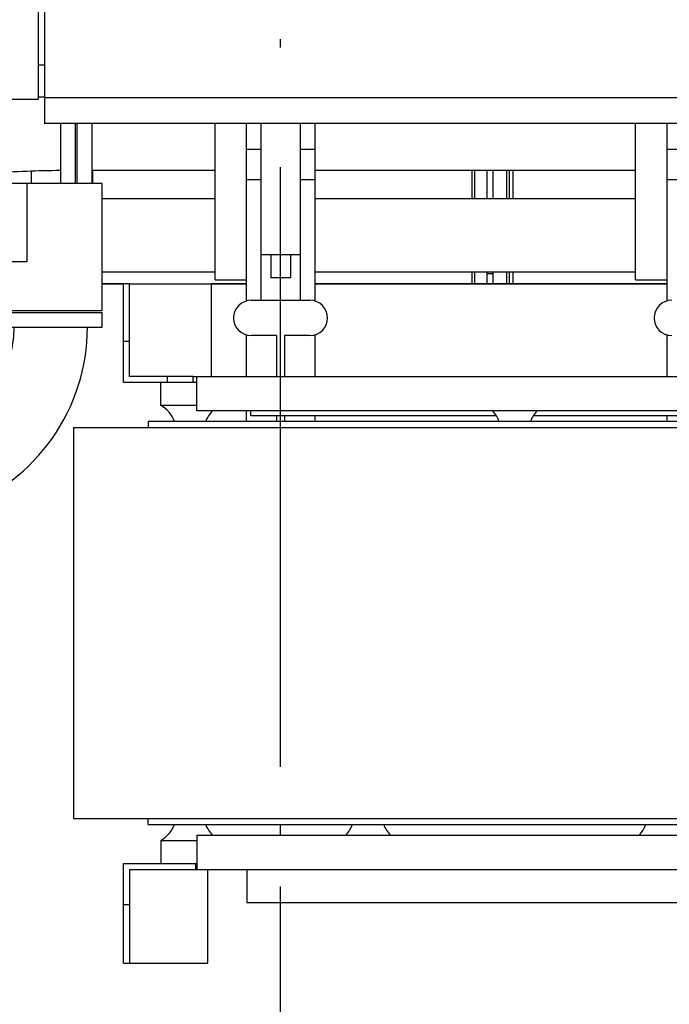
# Model space of a CAD drawing. Header units: millimetres. Extents: x 0 to 1189, y 0 to 841.
# Tile 87 of 131: x 429 to 456, y 491 to 531. Entities that reach past the tile are written whole.
import ezdxf
from ezdxf.enums import TextEntityAlignment as Align

# ---------------------------------------------------------------- set-up
doc = ezdxf.new("R2010")
doc.units = ezdxf.units.MM
doc.header["$LTSCALE"] = 65.395
doc.linetypes.add('CENTER', pattern=[0.6, 0.375, -0.075, 0.075, -0.075])
doc.layers.get('0').update_dxf_attribs({"linetype": 'CONTINUOUS'})
for name, color, linetype in [('25007_030000_IMO-2_SKL_PBL1097', 7, 'CONTINUOUS'), ('25007_060000_IMO-2_SKL_PBL1026', 7, 'CONTINUOUS'), ('25007_060000_IMO-2_SKL_PBL1027', 7, 'CONTINUOUS'), ('25007_060000_IMO-2_SKL_PBL1028', 7, 'CONTINUOUS'), ('25007_060000_IMO-2_SKL_PBL1029', 7, 'CONTINUOUS'), ('25007_060000_IMO-2_SKL_PBL1030', 7, 'CONTINUOUS'), ('25007_060000_IMO-2_SKL_PBL1031', 7, 'CONTINUOUS'), ('25007_060000_IMO-2_SKL_PBL1032', 7, 'CONTINUOUS'), ('25007_060000_IMO-2_SKL_PBL1033', 7, 'CONTINUOUS'), ('25007_060000_IMO-2_SKL_PBL1034', 7, 'CONTINUOUS'), ('25007_060000_IMO-2_SKL_PBL1035', 7, 'CONTINUOUS'), ('25007_060000_IMO-2_SKL_PBL1037', 7, 'CONTINUOUS'), ('25007_060000_IMO-2_SKL_PBL1039', 7, 'CONTINUOUS'), ('25007_060000_IMO-2_SKL_PBL1041', 7, 'CONTINUOUS'), ('25007_060000_IMO-2_SKL_PBL1043', 7, 'CONTINUOUS'), ('25007_060000_IMO-2_SKL_PBL1044', 7, 'CONTINUOUS'), ('25007_060000_IMO-2_SKL_PBL1045', 7, 'CONTINUOUS'), ('25007_060000_TLKGS_KGS_V_ABL851', 7, 'CONTINUOUS'), ('25007_061000_TLKGS_KGS_V_ABL893', 7, 'CONTINUOUS'), ('25007_062000_TLKGS_KGS_TL_V_ABL852', 7, 'CONTINUOUS'), ('25007_116500_03_SIMPLE1_A_ABL1036', 7, 'CONTINUOUS'), ('25007_116500_03_SIMPLE1_T1_A_PBL1071', 7, 'CONTINUOUS'), ('25007_210700_21_SIMPLE1_A_ABL1096', 7, 'CONTINUOUS'), ('25007_452000_10_SIMPLE1_A_ABL1013', 7, 'CONTINUOUS'), ('25007_634500_05_SIMPLE1_A_ABL1010', 7, 'CONTINUOUS'), ('25007_641000_05_SIMPLE1_E_ABL894', 7, 'CONTINUOUS'), ('25007_644000_01_SIMPLE1_C_ABL951', 7, 'CONTINUOUS'), ('25007_644000_02_SIMPLE1_C_ABL993', 7, 'CONTINUOUS'), ('25007_724700_04_SIMPLE1_A_ABL853', 7, 'CONTINUOUS'), ('25007_725500_29_SIMPLE1_X#AF1_ABL857', 7, 'CONTINUOUS'), ('25007_728000_05_SIMPLE1_F_ABL863', 7, 'CONTINUOUS'), ('25007_765000_05_SIMPLE1_X_ABL971', 7, 'CONTINUOUS'), ('25007_766000_04_SIMPLE1_X_ABL1042', 7, 'CONTINUOUS'), ('25007_833000_15_SIMPLE1_D_ABL859', 7, 'CONTINUOUS'), ('25007_833000_15_SIMPLE1_T1_D_PBL907', 7, 'CONTINUOUS'), ('25007_833000_15_SIMPLE1_T2_D_PBL1073', 7, 'CONTINUOUS'), ('25007_833000_15_SIMPLE1_T7_D_PBL1006', 7, 'CONTINUOUS'), ('25007_833200_01_SIMPLE1_X_ABL855', 7, 'CONTINUOUS'), ('25007_836000_01_SIMPLE1_C_ABL1040', 7, 'CONTINUOUS'), ('25007_884500_27_SIMPLE1_T1_X_PBL1091', 7, 'CONTINUOUS'), ('25007_884500_27_SIMPLE1_T2_X_PBL1092', 7, 'CONTINUOUS'), ('25007_884500_27_SIMPLE1_T3_X_PBL1085', 7, 'CONTINUOUS'), ('25007_884500_27_SIMPLE1_X_ABL1038', 7, 'CONTINUOUS'), ('25087_000000_IMO-2_SKL_PBL1048', 7, 'CONTINUOUS'), ('25087_000000_IMO-2_SKL_PBL1049', 7, 'CONTINUOUS'), ('25087_000000_IMO-2_SKL_PBL1051', 7, 'CONTINUOUS'), ('25087_000000_IMO-2_SKL_PBL1053', 7, 'CONTINUOUS'), ('25087_000000_IMO-2_SKL_PBL1054', 7, 'CONTINUOUS'), ('25087_000000_IMO-2_SKL_PBL1055', 7, 'CONTINUOUS'), ('25087_000000_IMO-2_SKL_PBL1057', 7, 'CONTINUOUS'), ('25087_000000_TLKGS_MARKETING_ABL846', 7, 'CONTINUOUS'), ('25087_000000_TRENNSTELLEN_TLKGS_PBL1046', 7, 'CONTINUOUS'), ('25087_030000_TLKGS_V_ABL847', 7, 'CONTINUOUS'), ('25087_100000_TLKGS_V_ABL1023', 7, 'CONTINUOUS'), ('25087_111000_21_SIMPLE1_A_ABL1024', 7, 'CONTINUOUS'), ('25087_111000_21_SIMPLE1_T1_A_PBL1025', 7, 'CONTINUOUS'), ('25087_111000_21_SIMPLE1_T2_A_PBL1089', 7, 'CONTINUOUS'), ('25087_111000_21_SIMPLE1_T2_A_PBL1101', 7, 'CONTINUOUS'), ('25087_111200_24_SIMPLE1_X_ABL1047', 7, 'CONTINUOUS'), ('25087_122000_01_SIMPLE1_D_ABL1050', 7, 'CONTINUOUS'), ('25087_171000_21_SIMPLE1_A_ABL1052', 7, 'CONTINUOUS'), ('25087_171000_21_SIMPLE1_T1_A_PBL1178', 7, 'CONTINUOUS'), ('25087_200000_TLKGS_V_ABL1095', 7, 'CONTINUOUS'), ('25087_700000_TLKGS_V_ABL848', 7, 'CONTINUOUS'), ('25087_727000_27_SIMPLE1_B_ABL849', 7, 'CONTINUOUS'), ('25087_727000_27_SIMPLE1_T1_B_PBL850', 7, 'CONTINUOUS'), ('25087_727200_01_SIMPLE1_T1_X_PBL1094', 7, 'CONTINUOUS'), ('25087_727200_01_SIMPLE1_X_ABL1056', 7, 'CONTINUOUS'), ('25087_800000_TLKGS_V_ABL1086', 7, 'CONTINUOUS'), ('25087_832000_02_SIMPLE1_B_ABL1087', 7, 'CONTINUOUS'), ('25087_832000_02_SIMPLE1_T1_B_PBL1088', 7, 'CONTINUOUS'), ('8M25C_GENSET_KPL_GRUNDRAHMEN_ABL933', 7, 'CONTINUOUS'), ('8M25C_GENSET_KPL_VERROHRUNG_ABL866', 7, 'CONTINUOUS'), ('new_view_5_VBL843', 7, 'CONTINUOUS')]:
    doc.layers.add(name, color=color, linetype=linetype)
doc.styles.get("Standard").update_dxf_attribs({"font": 'txt', "width": 0.6})
doc.dimstyles.new('DIMSTYLE_2', dxfattribs={"dimtxt": 3.5, "dimasz": 3.5, "dimexe": 1.8, "dimexo": 0, "dimgap": 0.875, "dimtad": 1, "dimlfac": 25, "dimdsep": 46, "dimtxsty": 'Standard', "dimblk": '_FILLED', "dimblk1": '_FILLED', "dimblk2": '_FILLED', "dimcen": 0.09, "dimadec": 0, "dimazin": 0, "dimtp": 2, "dimtm": 2, "dimtfac": 1, "dimtofl": 0, "dimtmove": 0, "dimatfit": 3, "dimldrblk": '_FILLED', "dimfxl": 1, "dimtolj": 1, "dimarcsym": 0})

# ---------------------------------------------------------------- blocks, each defined once
blk = doc.blocks.new('_FILLED')
at = {"color": 0, "linetype": 'ByBlock'}
blk.add_solid([(0, 0), (-1, 0.167), (-1, -0.167)], dxfattribs=at)
blk = doc.blocks.new('*D10')
at = {"color": 2, "linetype": 'Continuous'}
for p, q in [((371.92, 584.92), (371.92, 596.714)), ((560, 530.6), (560, 596.714)), ((371.92, 594.914), (465.96, 594.914)), ((560, 594.914), (465.96, 594.914))]:
    blk.add_line(p, q, dxfattribs=at)
at = {"color": 2, "linetype": 'Continuous', "xscale": 3.5, "yscale": 3.5, "zscale": 3.5, "rotation": 180}
blk.add_blockref('_FILLED', (371.92, 594.914), dxfattribs=at)
at = {"color": 2, "linetype": 'Continuous', "xscale": 3.5, "yscale": 3.5, "zscale": 3.5}
blk.add_blockref('_FILLED', (560, 594.914), dxfattribs=at)
at = {"color": 2, "linetype": 'Continuous', "width": 0.690476}
blk.add_text('4702', height=3.5, dxfattribs=at).set_placement((465.96, 595.789), align=Align.CENTER)
blk = doc.blocks.new('25087_727000_27_SIMPLE1_T1_B_PBL850', base_point=(472.175, 552.173))
at = {"layer": '25087_727000_27_SIMPLE1_T1_B_PBL850', "color": 7, "linetype": 'Continuous'}
for p, q in [((429.946, 561.818), (429.946, 527.16)), ((429.69, 560.691), (429.69, 528.14)), ((429.946, 529.54), (429.69, 529.54)), ((429.69, 528.14), (424.048, 528.14)), ((571.68, 528.2), (429.946, 528.2)), ((571.68, 527.16), (429.946, 527.16))]:
    blk.add_line(p, q, dxfattribs=at)
blk = doc.blocks.new('25087_000000_IMO-2_SKL_PBL1055', base_point=(496.94, 491.1))
at = {"layer": '25087_000000_IMO-2_SKL_PBL1055', "color": 40, "linetype": 'Continuous'}
for p, q in [((432.3, 520.6), (433.18, 520.6)), ((436.78, 520.6), (438.2, 520.6)), ((441, 520.6), (455.4, 520.6))]:
    blk.add_line(p, q, dxfattribs=at)
blk = doc.blocks.new('25087_727000_27_SIMPLE1_B_ABL849', base_point=(476.275, 519.393))
at = {"layer": '25087_000000_IMO-2_SKL_PBL1055'}
blk.add_blockref('25087_000000_IMO-2_SKL_PBL1055', (496.94, 491.1), dxfattribs=at)
at = {"layer": '25087_727000_27_SIMPLE1_T1_B_PBL850'}
blk.add_blockref('25087_727000_27_SIMPLE1_T1_B_PBL850', (472.175, 552.173), dxfattribs=at)
blk = doc.blocks.new('25087_000000_IMO-2_SKL_PBL1057', base_point=(496.94, 491.1))
at = {"layer": '25087_000000_IMO-2_SKL_PBL1057', "color": 40, "linetype": 'Continuous'}
for p, q in [((432.3, 520.6), (433.18, 520.6)), ((436.78, 520.6), (438.2, 520.6)), ((441, 520.6), (455.4, 520.6))]:
    blk.add_line(p, q, dxfattribs=at)
blk = doc.blocks.new('25087_727200_01_SIMPLE1_T1_X_PBL1094', base_point=(499.8, 519.68))
at = {"layer": '25087_727200_01_SIMPLE1_T1_X_PBL1094', "color": 7, "linetype": 'Continuous'}
for p, q in [((438.2, 527.16), (438.2, 519.892)), ((438.8, 527.16), (438.8, 519.92)), ((440.4, 527.16), (440.4, 519.92)), ((441, 527.16), (441, 519.892)), ((455.4, 527.16), (455.4, 519.892)), ((438.2, 526.104), (438.8, 526.104)), ((440.4, 526.104), (441, 526.104)), ((455.4, 526.104), (456, 526.104)), ((438.2, 524.864), (438.8, 524.864)), ((440.4, 524.864), (441, 524.864)), ((455.4, 524.864), (456, 524.864)), ((438.8, 521.8), (440.4, 521.8)), ((439.2, 521.8), (439.2, 520.84)), ((440, 521.8), (440, 520.84)), ((440, 520.84), (439.2, 520.84)), ((438.4, 519.92), (440.8, 519.92)), ((438.2, 518.508), (438.2, 516.8)), ((439.44, 518.48), (438.4, 518.48)), ((439.44, 518.48), (439.44, 516.8)), ((439.76, 518.48), (439.76, 516.8)), ((440.8, 518.48), (439.76, 518.48)), ((441, 518.508), (441, 516.8)), ((455.4, 518.508), (455.4, 516.8)), ((438.2, 515.4), (438.2, 514.96)), ((439.44, 515.2), (439.44, 514.96)), ((439.76, 515.2), (439.76, 514.96)), ((441, 515.2), (441, 514.96)), ((455.4, 515.2), (455.4, 514.96))]:
    blk.add_line(p, q, dxfattribs=at)
for centre, start, end in [((438.4, 519.2), 90, 270), ((440.8, 519.2), 270, 90), ((455.6, 519.2), 90, 270)]:
    blk.add_arc(centre, 0.72, start, end, dxfattribs=at)
blk = doc.blocks.new('25087_727200_01_SIMPLE1_X_ABL1056', base_point=(496.94, 494.3801))
at = {"layer": '25087_000000_IMO-2_SKL_PBL1057'}
blk.add_blockref('25087_000000_IMO-2_SKL_PBL1057', (496.94, 491.1), dxfattribs=at)
at = {"layer": '25087_727200_01_SIMPLE1_T1_X_PBL1094'}
blk.add_blockref('25087_727200_01_SIMPLE1_T1_X_PBL1094', (499.8, 519.6801), dxfattribs=at)
blk = doc.blocks.new('25087_700000_TLKGS_V_ABL848', base_point=(476.275, 519.393))
at = {"layer": '25087_727000_27_SIMPLE1_B_ABL849'}
blk.add_blockref('25087_727000_27_SIMPLE1_B_ABL849', (476.275, 519.393), dxfattribs=at)
at = {"layer": '25087_727200_01_SIMPLE1_X_ABL1056'}
blk.add_blockref('25087_727200_01_SIMPLE1_X_ABL1056', (496.94, 494.38), dxfattribs=at)
blk = doc.blocks.new('25087_111000_21_SIMPLE1_T1_A_PBL1025', base_point=(497.3, 491.1))
at = {"layer": '25087_111000_21_SIMPLE1_T1_A_PBL1025', "color": 7, "linetype": 'Continuous'}
for p, q in [((433.18, 520.6), (432.3, 520.6)), ((438.2, 520.6), (436.78, 520.6)), ((455.4, 520.6), (441, 520.6))]:
    blk.add_line(p, q, dxfattribs=at)
blk = doc.blocks.new('25087_111000_21_SIMPLE1_T2_A_PBL1089', base_point=(439.98, 522.921))
at = {"layer": '25087_111000_21_SIMPLE1_T2_A_PBL1089', "color": 7, "linetype": 'Continuous'}
for p, q in [((431.919, 524.696), (431.919, 525.242)), ((447.437, 524.084), (447.437, 525.242)), ((447.549, 524.084), (447.549, 525.242)), ((448.04, 525.242), (448.04, 524.084)), ((447.437, 520.6), (447.437, 521.084)), ((447.549, 520.6), (447.549, 521.084)), ((448.04, 521.084), (448.04, 520.6))]:
    blk.add_line(p, q, dxfattribs=at)
blk = doc.blocks.new('25087_111000_21_SIMPLE1_T2_A_PBL1101', base_point=(456.76, 522.921))
at = {"layer": '25087_111000_21_SIMPLE1_T2_A_PBL1101', "color": 7, "linetype": 'Continuous'}
for p, q in [((448.28, 525.242), (448.28, 524.084)), ((448.851, 524.084), (448.851, 525.242)), ((448.964, 524.084), (448.964, 525.242)), ((449.119, 524.084), (449.119, 525.242)), ((464.637, 524.084), (464.637, 525.242)), ((464.749, 524.084), (464.749, 525.242)), ((465.24, 525.242), (465.24, 524.084)), ((448.28, 521.084), (448.28, 520.6)), ((448.851, 520.6), (448.851, 521.084)), ((448.964, 520.6), (448.964, 521.084)), ((449.119, 520.6), (449.119, 521.084)), ((464.637, 520.6), (464.637, 521.084)), ((464.749, 520.6), (464.749, 521.084)), ((465.24, 521.084), (465.24, 520.6))]:
    blk.add_line(p, q, dxfattribs=at)
blk = doc.blocks.new('25087_111000_21_SIMPLE1_A_ABL1024', base_point=(497.3, 494.38))
at = {"layer": '25087_111000_21_SIMPLE1_T1_A_PBL1025'}
blk.add_blockref('25087_111000_21_SIMPLE1_T1_A_PBL1025', (497.3, 491.1), dxfattribs=at)
at = {"layer": '25087_111000_21_SIMPLE1_T2_A_PBL1089'}
blk.add_blockref('25087_111000_21_SIMPLE1_T2_A_PBL1089', (439.98, 522.921), dxfattribs=at)
at = {"layer": '25087_111000_21_SIMPLE1_T2_A_PBL1101'}
blk.add_blockref('25087_111000_21_SIMPLE1_T2_A_PBL1101', (456.76, 522.921), dxfattribs=at)
blk = doc.blocks.new('25087_000000_IMO-2_SKL_PBL1048', base_point=(496.94, 491.1))
at = {"layer": '25087_000000_IMO-2_SKL_PBL1048', "color": 40, "linetype": 'Continuous'}
for p, q in [((432.3, 520.6), (433.18, 520.6)), ((436.78, 520.6), (438.2, 520.6)), ((441, 520.6), (455.4, 520.6))]:
    blk.add_line(p, q, dxfattribs=at)
blk = doc.blocks.new('25087_111200_24_SIMPLE1_X_ABL1047', base_point=(496.94, 491.1))
at = {"layer": '25087_000000_IMO-2_SKL_PBL1048'}
blk.add_blockref('25087_000000_IMO-2_SKL_PBL1048', (496.94, 491.1), dxfattribs=at)
blk = doc.blocks.new('25087_000000_IMO-2_SKL_PBL1051', base_point=(496.94, 491.1))
at = {"layer": '25087_000000_IMO-2_SKL_PBL1051', "color": 40, "linetype": 'Continuous'}
for p, q in [((432.3, 520.6), (433.18, 520.6)), ((436.78, 520.6), (438.2, 520.6)), ((441, 520.6), (455.4, 520.6))]:
    blk.add_line(p, q, dxfattribs=at)
blk = doc.blocks.new('25087_122000_01_SIMPLE1_D_ABL1050', base_point=(496.94, 491.1))
at = {"layer": '25087_000000_IMO-2_SKL_PBL1051'}
blk.add_blockref('25087_000000_IMO-2_SKL_PBL1051', (496.94, 491.1), dxfattribs=at)
blk = doc.blocks.new('25087_000000_IMO-2_SKL_PBL1053', base_point=(496.94, 491.1))
at = {"layer": '25087_000000_IMO-2_SKL_PBL1053', "color": 40, "linetype": 'Continuous'}
for p, q in [((432.3, 520.6), (433.18, 520.6)), ((436.78, 520.6), (438.2, 520.6)), ((441, 520.6), (455.4, 520.6))]:
    blk.add_line(p, q, dxfattribs=at)
blk = doc.blocks.new('25087_171000_21_SIMPLE1_T1_A_PBL1178', base_point=(508.62, 523.88))
at = {"layer": '25087_171000_21_SIMPLE1_T1_A_PBL1178', "color": 7, "linetype": 'Continuous'}
blk.add_line((448.28, 521), (448.04, 521), dxfattribs=at)
blk = doc.blocks.new('25087_171000_21_SIMPLE1_A_ABL1052', base_point=(496.94, 494.38))
at = {"layer": '25087_000000_IMO-2_SKL_PBL1053'}
blk.add_blockref('25087_000000_IMO-2_SKL_PBL1053', (496.94, 491.1), dxfattribs=at)
at = {"layer": '25087_171000_21_SIMPLE1_T1_A_PBL1178'}
blk.add_blockref('25087_171000_21_SIMPLE1_T1_A_PBL1178', (508.62, 523.88), dxfattribs=at)
blk = doc.blocks.new('25087_100000_TLKGS_V_ABL1023', base_point=(497.3, 494.3801))
at = {"layer": '25087_111000_21_SIMPLE1_A_ABL1024'}
blk.add_blockref('25087_111000_21_SIMPLE1_A_ABL1024', (497.3, 494.3801), dxfattribs=at)
at = {"layer": '25087_111200_24_SIMPLE1_X_ABL1047'}
blk.add_blockref('25087_111200_24_SIMPLE1_X_ABL1047', (496.94, 491.1), dxfattribs=at)
at = {"layer": '25087_122000_01_SIMPLE1_D_ABL1050'}
blk.add_blockref('25087_122000_01_SIMPLE1_D_ABL1050', (496.94, 491.1), dxfattribs=at)
at = {"layer": '25087_171000_21_SIMPLE1_A_ABL1052'}
blk.add_blockref('25087_171000_21_SIMPLE1_A_ABL1052', (496.94, 494.3801), dxfattribs=at)
blk = doc.blocks.new('25087_832000_02_SIMPLE1_T1_B_PBL1088', base_point=(496.98, 523.961))
at = {"layer": '25087_832000_02_SIMPLE1_T1_B_PBL1088', "color": 7, "linetype": 'Continuous'}
for p, q in [((431.28, 524.696), (431.28, 527.16)), ((431.88, 527.16), (431.88, 524.696)), ((436.92, 520.762), (436.92, 527.16)), ((454.12, 520.762), (454.12, 527.16)), ((431.88, 525.242), (436.92, 525.242)), ((441, 525.242), (454.12, 525.242)), ((432.3, 524.084), (436.92, 524.084)), ((441, 524.084), (454.12, 524.084)), ((432.3, 521.084), (436.92, 521.084)), ((441, 521.084), (454.12, 521.084)), ((436.92, 520.762), (438.2, 520.762)), ((454.12, 520.762), (455.4, 520.762))]:
    blk.add_line(p, q, dxfattribs=at)
blk = doc.blocks.new('25087_832000_02_SIMPLE1_B_ABL1087', base_point=(496.98, 523.961))
at = {"layer": '25087_832000_02_SIMPLE1_T1_B_PBL1088'}
blk.add_blockref('25087_832000_02_SIMPLE1_T1_B_PBL1088', (496.98, 523.961), dxfattribs=at)
blk = doc.blocks.new('25087_800000_TLKGS_V_ABL1086', base_point=(496.98, 523.961))
at = {"layer": '25087_832000_02_SIMPLE1_B_ABL1087'}
blk.add_blockref('25087_832000_02_SIMPLE1_B_ABL1087', (496.98, 523.961), dxfattribs=at)
blk = doc.blocks.new('25007_030000_IMO-2_SKL_PBL1097', base_point=(439.6, 480.04))
at = {"layer": '25007_030000_IMO-2_SKL_PBL1097', "color": 40, "linetype": 'Continuous'}
for p, q in [((439.6, 498.04), (439.6, 498.48)), ((439.6, 490.1), (439.6, 495.28)), ((439.6, 461.6), (439.6, 469.9))]:
    blk.add_line(p, q, dxfattribs=at)
blk = doc.blocks.new('25007_210700_21_SIMPLE1_A_ABL1096', base_point=(439.6, 480.04))
at = {"layer": '25007_030000_IMO-2_SKL_PBL1097'}
blk.add_blockref('25007_030000_IMO-2_SKL_PBL1097', (439.6, 480.04), dxfattribs=at)
blk = doc.blocks.new('25087_200000_TLKGS_V_ABL1095', base_point=(499.8, 486.9))
at = {"layer": '25007_210700_21_SIMPLE1_A_ABL1096'}
blk.add_blockref('25007_210700_21_SIMPLE1_A_ABL1096', (439.6, 480.04), dxfattribs=at)
blk = doc.blocks.new('25087_030000_TLKGS_V_ABL847', base_point=(476.635, 519.393))
at = {"layer": '25087_100000_TLKGS_V_ABL1023'}
blk.add_blockref('25087_100000_TLKGS_V_ABL1023', (497.3, 494.38), dxfattribs=at)
at = {"layer": '25087_200000_TLKGS_V_ABL1095'}
blk.add_blockref('25087_200000_TLKGS_V_ABL1095', (499.8, 486.9), dxfattribs=at)
at = {"layer": '25087_700000_TLKGS_V_ABL848'}
blk.add_blockref('25087_700000_TLKGS_V_ABL848', (476.275, 519.393), dxfattribs=at)
at = {"layer": '25087_800000_TLKGS_V_ABL1086'}
blk.add_blockref('25087_800000_TLKGS_V_ABL1086', (496.98, 523.961), dxfattribs=at)
blk = doc.blocks.new('25007_060000_IMO-2_SKL_PBL1035', base_point=(431.1, 491.1))
at = {"layer": '25007_060000_IMO-2_SKL_PBL1035', "color": 40, "linetype": 'Continuous'}
for p, q in [((432.3, 520.6), (433.18, 520.6)), ((436.78, 520.6), (438.2, 520.6)), ((441, 520.6), (448.2, 520.6))]:
    blk.add_line(p, q, dxfattribs=at)
blk = doc.blocks.new('25007_724700_04_SIMPLE1_A_ABL853', base_point=(400.861, 505.421))
at = {"layer": '25007_060000_IMO-2_SKL_PBL1035'}
blk.add_blockref('25007_060000_IMO-2_SKL_PBL1035', (431.1, 491.1), dxfattribs=at)
blk = doc.blocks.new('25007_060000_IMO-2_SKL_PBL1033', base_point=(431.1, 491.1))
at = {"layer": '25007_060000_IMO-2_SKL_PBL1033', "color": 40, "linetype": 'Continuous'}
for p, q in [((432.3, 520.6), (433.18, 520.6)), ((436.78, 520.6), (438.2, 520.6)), ((441, 520.6), (448.2, 520.6))]:
    blk.add_line(p, q, dxfattribs=at)
blk = doc.blocks.new('25007_833200_01_SIMPLE1_X_ABL855', base_point=(414.527, 491.1))
at = {"layer": '25007_060000_IMO-2_SKL_PBL1033'}
blk.add_blockref('25007_060000_IMO-2_SKL_PBL1033', (431.1, 491.1), dxfattribs=at)
blk = doc.blocks.new('25007_060000_IMO-2_SKL_PBL1032', base_point=(431.1, 491.1))
at = {"layer": '25007_060000_IMO-2_SKL_PBL1032', "color": 40, "linetype": 'Continuous'}
for p, q in [((432.3, 520.6), (433.18, 520.6)), ((436.78, 520.6), (438.2, 520.6)), ((441, 520.6), (448.2, 520.6))]:
    blk.add_line(p, q, dxfattribs=at)
blk = doc.blocks.new('25007_725500_29_SIMPLE1_X#AF1_ABL857', base_point=(409.171, 519.239))
at = {"layer": '25007_060000_IMO-2_SKL_PBL1032'}
blk.add_blockref('25007_060000_IMO-2_SKL_PBL1032', (431.1, 491.1), dxfattribs=at)
blk = doc.blocks.new('25007_833000_15_SIMPLE1_T1_D_PBL907', base_point=(415.05, 508.696))
at = {"layer": '25007_833000_15_SIMPLE1_T1_D_PBL907', "color": 7, "linetype": 'Continuous'}
for p, q in [((428.1, 518.816), (428.1, 519.416)), ((428.1, 519.416), (432.3, 519.416)), ((432.3, 518.816), (432.3, 519.416)), ((428.1, 518.816), (432.3, 518.816)), ((418.028, 511.513), (425.472, 514.215)), ((419.052, 508.693), (426.496, 511.395)), ((410.093, 504.616), (415.131, 509.666)), ((413.179, 503.46), (417.255, 507.547)), ((397.8, 504.165), (397.8, 505.376)), ((398.6, 505.376), (397.8, 505.376)), ((398.6, 503.807), (398.6, 505.376)), ((405.88, 503.176), (406.624, 503.176)), ((397.8, 497.976), (397.8, 501.676)), ((398.6, 497.976), (398.6, 501.676)), ((408.3, 500.367), (408.3, 499.104)), ((398.6, 500.176), (400.363, 500.176)), ((403.963, 500.176), (405.952, 500.176)), ((404.1, 499.104), (404.1, 500.176)), ((406.287, 500.176), (406.624, 500.176)), ((407.7, 498.745), (404.7, 498.745)), ((407.7, 498.54), (404.7, 498.54)), ((398.6, 497.976), (397.8, 497.976))]:
    blk.add_line(p, q, dxfattribs=at)
for centre, radius, start, end in [((423.8, 518.821), 4.9, 289.9548, 359.9405), ((423.8, 518.821), 7.9, 289.9548, 359.9631), ((420.724, 504.087), 7.9, 109.9548, 135.0723), ((420.724, 504.087), 4.9, 109.9548, 135.0723), ((406.624, 508.076), 4.9, 270, 315.0723), ((406.624, 508.076), 7.9, 270, 300.8558)]:
    blk.add_arc(centre, radius, start, end, dxfattribs=at)
for points, knots in [([(407.439, 500.227), (407.337, 499.984), (406.964, 499.549), (406.151, 499.309), (405.328, 499.517), (404.937, 499.936), (404.823, 500.175)], [0, 0, 0, 0, 0.245797, 0.499499, 0.753555, 1, 1, 1, 1]), ([(406.287, 500.176), (406.26, 500.176), (406.148, 500.176), (406.036, 500.176), (405.952, 500.176)], [0, 0, 0, 0, 0.246273, 1, 1, 1, 1]), ([(404.7, 498.745), (404.622, 498.745), (404.466, 498.774), (404.267, 498.898), (404.132, 499.085), (404.1, 499.235), (404.1, 499.309)], [0, 0, 0, 0, 0.257136, 0.510151, 0.757222, 1, 1, 1, 1]), ([(404.7, 498.54), (404.622, 498.54), (404.466, 498.569), (404.267, 498.693), (404.132, 498.88), (404.1, 499.03), (404.1, 499.104)], [0, 0, 0, 0, 0.257136, 0.510151, 0.757222, 1, 1, 1, 1]), ([(408.3, 499.309), (408.3, 499.235), (408.268, 499.085), (408.133, 498.898), (407.934, 498.774), (407.778, 498.745), (407.7, 498.745)], [0, 0, 0, 0, 0.242778, 0.489849, 0.742864, 1, 1, 1, 1]), ([(408.3, 499.104), (408.3, 499.03), (408.268, 498.88), (408.133, 498.693), (407.934, 498.569), (407.778, 498.54), (407.7, 498.54)], [0, 0, 0, 0, 0.242778, 0.489849, 0.742864, 1, 1, 1, 1])]:
    blk.add_open_spline(points, degree=3, knots=knots, dxfattribs=at)
blk = doc.blocks.new('25007_833000_15_SIMPLE1_T7_D_PBL1006', base_point=(420.78, 525.24))
at = {"layer": '25007_833000_15_SIMPLE1_T7_D_PBL1006', "color": 7, "linetype": 'Continuous'}
for p, q in [((410.36, 521.54), (410.36, 528.94)), ((411.16, 528.94), (410.36, 528.94)), ((411.16, 521.54), (411.16, 528.94)), ((430.6, 527.16), (430.6, 524.696)), ((431.2, 527.16), (431.2, 524.696)), ((411.16, 526.74), (424.36, 526.74)), ((425.86, 525.24), (425.86, 525.732)), ((411.16, 523.74), (424.36, 523.74)), ((411.16, 521.54), (410.36, 521.54))]:
    blk.add_line(p, q, dxfattribs=at)
for centre, radius, start, end in [((430.742, 487.293), 40.947, 91.1149, 91.4747), ((424.36, 525.24), 1.5, 270, 90)]:
    blk.add_arc(centre, radius, start, end, dxfattribs=at)
for points, knots in [([(423.197, 526.74), (423.321, 526.909), (423.608, 527.179), (424.101, 527.446), (424.604, 527.628), (425.366, 527.827), (426.482, 528.011), (427.424, 528.103), (427.938, 528.141)], [0, 0, 0, 0, 0.123782, 0.228956, 0.330665, 0.439729, 0.694982, 1, 1, 1, 1]), ([(425.795, 524.835), (426.083, 524.902), (426.759, 525.016), (428.36, 525.188), (429.674, 525.236), (430.6, 525.24)], [0, 0, 0, 0, 0.184223, 0.424856, 1, 1, 1, 1])]:
    blk.add_open_spline(points, degree=3, knots=knots, dxfattribs=at)
blk = doc.blocks.new('25007_060000_IMO-2_SKL_PBL1034', base_point=(431.1, 491.1))
at = {"layer": '25007_060000_IMO-2_SKL_PBL1034', "color": 40, "linetype": 'Continuous'}
for p, q in [((432.3, 520.6), (433.18, 520.6)), ((436.78, 520.6), (438.2, 520.6)), ((441, 520.6), (448.2, 520.6))]:
    blk.add_line(p, q, dxfattribs=at)
blk = doc.blocks.new('25007_833000_15_SIMPLE1_T2_D_PBL1073', base_point=(430.2, 522.096))
at = {"layer": '25007_833000_15_SIMPLE1_T2_D_PBL1073', "color": 7, "linetype": 'Continuous'}
for p, q in [((428.1, 519.496), (428.1, 524.696)), ((432.3, 524.696), (428.1, 524.696)), ((429.22, 524.696), (429.22, 521.496)), ((432.3, 519.496), (432.3, 524.696)), ((429.22, 521.496), (428.1, 521.496)), ((432.3, 519.496), (428.1, 519.496))]:
    blk.add_line(p, q, dxfattribs=at)
blk = doc.blocks.new('25007_833000_15_SIMPLE1_D_ABL859', base_point=(415.74, 495.27))
at = {"layer": '25007_060000_IMO-2_SKL_PBL1034'}
blk.add_blockref('25007_060000_IMO-2_SKL_PBL1034', (431.1, 491.1), dxfattribs=at)
at = {"layer": '25007_833000_15_SIMPLE1_T1_D_PBL907'}
blk.add_blockref('25007_833000_15_SIMPLE1_T1_D_PBL907', (415.05, 508.696), dxfattribs=at)
at = {"layer": '25007_833000_15_SIMPLE1_T2_D_PBL1073'}
blk.add_blockref('25007_833000_15_SIMPLE1_T2_D_PBL1073', (430.2, 522.096), dxfattribs=at)
at = {"layer": '25007_833000_15_SIMPLE1_T7_D_PBL1006'}
blk.add_blockref('25007_833000_15_SIMPLE1_T7_D_PBL1006', (420.78, 525.24), dxfattribs=at)
blk = doc.blocks.new('25007_060000_IMO-2_SKL_PBL1044', base_point=(431.1, 491.1))
at = {"layer": '25007_060000_IMO-2_SKL_PBL1044', "color": 40, "linetype": 'Continuous'}
for p, q in [((432.3, 520.6), (433.18, 520.6)), ((436.78, 520.6), (438.2, 520.6)), ((441, 520.6), (448.2, 520.6))]:
    blk.add_line(p, q, dxfattribs=at)
blk = doc.blocks.new('25007_728000_05_SIMPLE1_F_ABL863', base_point=(415.76, 496.9))
at = {"layer": '25007_060000_IMO-2_SKL_PBL1044'}
blk.add_blockref('25007_060000_IMO-2_SKL_PBL1044', (431.1, 491.1), dxfattribs=at)
blk = doc.blocks.new('25007_060000_IMO-2_SKL_PBL1037', base_point=(431.1, 491.1))
at = {"layer": '25007_060000_IMO-2_SKL_PBL1037', "color": 40, "linetype": 'Continuous'}
for p, q in [((432.3, 520.6), (433.18, 520.6)), ((436.78, 520.6), (438.2, 520.6)), ((441, 520.6), (448.2, 520.6))]:
    blk.add_line(p, q, dxfattribs=at)
blk = doc.blocks.new('25007_116500_03_SIMPLE1_T1_A_PBL1071', base_point=(427.353, 536.2))
at = {"layer": '25007_116500_03_SIMPLE1_T1_A_PBL1071', "color": 7, "linetype": 'Continuous'}
for p, q in [((429.69, 551.8), (429.946, 551.8)), ((429.69, 551), (429.946, 551)), ((425.801, 528.14), (425.801, 527.891)), ((429.401, 525.216), (429.401, 524.696)), ((425.801, 524.835), (425.801, 521.4)), ((424.76, 521.4), (424.76, 520.6)), ((428.1, 521.4), (424.76, 521.4))]:
    blk.add_line(p, q, dxfattribs=at)
blk = doc.blocks.new('25007_116500_03_SIMPLE1_A_ABL1036', base_point=(431.1, 507.16))
at = {"layer": '25007_060000_IMO-2_SKL_PBL1037'}
blk.add_blockref('25007_060000_IMO-2_SKL_PBL1037', (431.1, 491.1), dxfattribs=at)
at = {"layer": '25007_116500_03_SIMPLE1_T1_A_PBL1071'}
blk.add_blockref('25007_116500_03_SIMPLE1_T1_A_PBL1071', (427.3528, 536.2), dxfattribs=at)
blk = doc.blocks.new('25007_062000_TLKGS_KGS_TL_V_ABL852', base_point=(400.861, 519.239))
at = {"layer": '25007_116500_03_SIMPLE1_A_ABL1036'}
blk.add_blockref('25007_116500_03_SIMPLE1_A_ABL1036', (431.1, 507.16), dxfattribs=at)
at = {"layer": '25007_724700_04_SIMPLE1_A_ABL853'}
blk.add_blockref('25007_724700_04_SIMPLE1_A_ABL853', (400.861, 505.421), dxfattribs=at)
at = {"layer": '25007_725500_29_SIMPLE1_X#AF1_ABL857'}
blk.add_blockref('25007_725500_29_SIMPLE1_X#AF1_ABL857', (409.171, 519.239), dxfattribs=at)
at = {"layer": '25007_728000_05_SIMPLE1_F_ABL863'}
blk.add_blockref('25007_728000_05_SIMPLE1_F_ABL863', (415.76, 496.9), dxfattribs=at)
at = {"layer": '25007_833000_15_SIMPLE1_D_ABL859'}
blk.add_blockref('25007_833000_15_SIMPLE1_D_ABL859', (415.74, 495.27), dxfattribs=at)
at = {"layer": '25007_833200_01_SIMPLE1_X_ABL855'}
blk.add_blockref('25007_833200_01_SIMPLE1_X_ABL855', (414.527, 491.1), dxfattribs=at)
blk = doc.blocks.new('25007_060000_IMO-2_SKL_PBL1029', base_point=(431.1, 491.1))
at = {"layer": '25007_060000_IMO-2_SKL_PBL1029', "color": 40, "linetype": 'Continuous'}
for p, q in [((432.3, 520.6), (433.18, 520.6)), ((436.78, 520.6), (438.2, 520.6)), ((441, 520.6), (448.2, 520.6))]:
    blk.add_line(p, q, dxfattribs=at)
blk = doc.blocks.new('25007_641000_05_SIMPLE1_E_ABL894', base_point=(421.7, 491.1))
at = {"layer": '25007_060000_IMO-2_SKL_PBL1029'}
blk.add_blockref('25007_060000_IMO-2_SKL_PBL1029', (431.1, 491.1), dxfattribs=at)
blk = doc.blocks.new('25007_060000_IMO-2_SKL_PBL1030', base_point=(431.1, 491.1))
at = {"layer": '25007_060000_IMO-2_SKL_PBL1030', "color": 40, "linetype": 'Continuous'}
for p, q in [((432.3, 520.6), (433.18, 520.6)), ((436.78, 520.6), (438.2, 520.6)), ((441, 520.6), (448.2, 520.6))]:
    blk.add_line(p, q, dxfattribs=at)
blk = doc.blocks.new('25007_644000_01_SIMPLE1_C_ABL951', base_point=(425.94, 491.1))
at = {"layer": '25007_060000_IMO-2_SKL_PBL1030'}
blk.add_blockref('25007_060000_IMO-2_SKL_PBL1030', (431.1, 491.1), dxfattribs=at)
blk = doc.blocks.new('25007_060000_IMO-2_SKL_PBL1045', base_point=(431.1, 491.1))
at = {"layer": '25007_060000_IMO-2_SKL_PBL1045', "color": 40, "linetype": 'Continuous'}
for p, q in [((432.3, 520.6), (433.18, 520.6)), ((436.78, 520.6), (438.2, 520.6)), ((441, 520.6), (448.2, 520.6))]:
    blk.add_line(p, q, dxfattribs=at)
blk = doc.blocks.new('25007_765000_05_SIMPLE1_X_ABL971', base_point=(428.316, 491.1))
at = {"layer": '25007_060000_IMO-2_SKL_PBL1045'}
blk.add_blockref('25007_060000_IMO-2_SKL_PBL1045', (431.1, 491.1), dxfattribs=at)
blk = doc.blocks.new('25007_060000_IMO-2_SKL_PBL1031', base_point=(431.1, 491.1))
at = {"layer": '25007_060000_IMO-2_SKL_PBL1031', "color": 40, "linetype": 'Continuous'}
for p, q in [((432.3, 520.6), (433.18, 520.6)), ((436.78, 520.6), (438.2, 520.6)), ((441, 520.6), (448.2, 520.6))]:
    blk.add_line(p, q, dxfattribs=at)
blk = doc.blocks.new('25007_644000_02_SIMPLE1_C_ABL993', base_point=(426.068, 491.1))
at = {"layer": '25007_060000_IMO-2_SKL_PBL1031'}
blk.add_blockref('25007_060000_IMO-2_SKL_PBL1031', (431.1, 491.1), dxfattribs=at)
blk = doc.blocks.new('25007_060000_IMO-2_SKL_PBL1028', base_point=(431.1, 491.1))
at = {"layer": '25007_060000_IMO-2_SKL_PBL1028', "color": 40, "linetype": 'Continuous'}
for p, q in [((432.3, 520.6), (433.18, 520.6)), ((436.78, 520.6), (438.2, 520.6)), ((441, 520.6), (448.2, 520.6))]:
    blk.add_line(p, q, dxfattribs=at)
blk = doc.blocks.new('25007_634500_05_SIMPLE1_A_ABL1010', base_point=(429.94, 491.1))
at = {"layer": '25007_060000_IMO-2_SKL_PBL1028'}
blk.add_blockref('25007_060000_IMO-2_SKL_PBL1028', (431.1, 491.1), dxfattribs=at)
blk = doc.blocks.new('25007_060000_IMO-2_SKL_PBL1027', base_point=(431.1, 491.1))
at = {"layer": '25007_060000_IMO-2_SKL_PBL1027', "color": 40, "linetype": 'Continuous'}
for p, q in [((432.3, 520.6), (433.18, 520.6)), ((436.78, 520.6), (438.2, 520.6)), ((441, 520.6), (448.2, 520.6))]:
    blk.add_line(p, q, dxfattribs=at)
blk = doc.blocks.new('25007_452000_10_SIMPLE1_A_ABL1013', base_point=(430.013, 495.756))
at = {"layer": '25007_060000_IMO-2_SKL_PBL1027'}
blk.add_blockref('25007_060000_IMO-2_SKL_PBL1027', (431.1, 491.1), dxfattribs=at)
blk = doc.blocks.new('25007_060000_IMO-2_SKL_PBL1039', base_point=(431.1, 491.1))
at = {"layer": '25007_060000_IMO-2_SKL_PBL1039', "color": 40, "linetype": 'Continuous'}
for p, q in [((432.3, 520.6), (433.18, 520.6)), ((436.78, 520.6), (438.2, 520.6)), ((441, 520.6), (448.2, 520.6))]:
    blk.add_line(p, q, dxfattribs=at)
blk = doc.blocks.new('25007_884500_27_SIMPLE1_T3_X_PBL1085', base_point=(449.18, 506.72))
at = {"layer": '25007_884500_27_SIMPLE1_T3_X_PBL1085', "color": 7, "linetype": 'Continuous'}
for p, q in [((431.13, 514.72), (431.13, 498.72)), ((431.13, 514.72), (467.23, 514.72)), ((467.23, 514.72), (467.23, 498.72)), ((431.13, 498.72), (467.23, 498.72))]:
    blk.add_line(p, q, dxfattribs=at)
blk = doc.blocks.new('25007_884500_27_SIMPLE1_T1_X_PBL1091', base_point=(449.18, 495.84))
at = {"layer": '25007_884500_27_SIMPLE1_T1_X_PBL1091', "color": 7, "linetype": 'Continuous'}
for p, q in [((434.18, 498.48), (434.18, 498.72)), ((464.18, 498.48), (464.18, 498.72)), ((434.18, 498.48), (464.18, 498.48)), ((436.18, 498.04), (436.18, 496.64)), ((436.18, 498.04), (462.18, 498.04)), ((462.18, 498.04), (462.18, 496.64)), ((434.7, 497.825), (434.7, 496.88)), ((434.7, 497.825), (436.18, 497.825)), ((462.18, 497.825), (463.66, 497.825)), ((463.66, 497.825), (463.66, 496.88)), ((433.18, 492.8), (433.18, 496.88)), ((433.18, 496.88), (436.126, 496.88)), ((436.126, 496.88), (436.126, 496.64)), ((436.126, 496.88), (436.18, 496.88)), ((462.18, 496.88), (462.234, 496.88)), ((462.234, 496.88), (462.234, 496.64)), ((462.234, 496.88), (465.18, 496.88)), ((465.18, 496.88), (465.18, 492.8)), ((433.42, 496.64), (433.42, 492.8)), ((433.42, 496.64), (436.126, 496.64)), ((436.126, 496.64), (462.234, 496.64)), ((436.62, 492.8), (436.62, 496.64)), ((438.22, 496.64), (438.22, 495.28)), ((460.14, 496.64), (460.14, 495.28)), ((461.74, 492.8), (461.74, 496.64)), ((462.234, 496.64), (464.94, 496.64)), ((464.94, 496.64), (464.94, 492.8)), ((433.18, 495.2), (433.42, 495.2)), ((438.22, 495.28), (460.14, 495.28)), ((465.18, 495.2), (464.94, 495.2)), ((433.18, 492.8), (433.42, 492.8)), ((433.42, 492.8), (436.62, 492.8)), ((464.94, 492.8), (461.74, 492.8)), ((465.18, 492.8), (464.94, 492.8))]:
    blk.add_line(p, q, dxfattribs=at)
for centre, start, end in [((434.129, 498.88), 298.4343, 340.5301), ((437.671, 498.88), 199.4699, 224.6555), ((441.409, 498.88), 315.3445, 340.5301), ((444.951, 498.88), 199.4699, 224.6555), ((453.409, 498.88), 315.3445, 340.5301), ((456.951, 498.88), 199.4699, 224.6555), ((460.689, 498.88), 315.3445, 340.5301), ((464.231, 498.88), 199.4699, 241.5657)]:
    blk.add_arc(centre, 1.2, start, end, dxfattribs=at)
blk = doc.blocks.new('25007_884500_27_SIMPLE1_T2_X_PBL1092', base_point=(449.18, 517.58))
at = {"layer": '25007_884500_27_SIMPLE1_T2_X_PBL1092', "color": 7, "linetype": 'Continuous'}
for p, q in [((433.18, 516.56), (433.18, 520.6)), ((433.42, 520.6), (433.18, 520.6)), ((433.42, 516.8), (433.42, 520.6)), ((433.42, 520.6), (436.78, 520.6)), ((436.78, 516.8), (436.78, 520.6)), ((461.58, 516.8), (461.58, 520.6)), ((465.18, 520.6), (461.58, 520.6)), ((464.94, 516.8), (464.94, 520.6)), ((465.18, 516.56), (465.18, 520.6)), ((433.42, 518.24), (433.18, 518.24)), ((465.18, 518.24), (464.94, 518.24)), ((436.027, 516.56), (433.18, 516.56)), ((436.027, 516.8), (433.42, 516.8)), ((434.7, 515.615), (434.7, 516.56)), ((434.98, 516.56), (434.98, 516.8)), ((436.027, 516.56), (436.027, 516.8)), ((436.027, 516.8), (462.333, 516.8)), ((436.18, 516.56), (436.027, 516.56)), ((436.18, 515.4), (436.18, 516.8)), ((462.18, 515.4), (462.18, 516.8)), ((462.333, 516.56), (462.18, 516.56)), ((462.333, 516.56), (462.333, 516.8)), ((464.94, 516.8), (462.333, 516.8)), ((465.18, 516.56), (462.333, 516.56)), ((463.38, 516.56), (463.38, 516.8)), ((463.66, 515.615), (463.66, 516.56)), ((436.18, 515.615), (434.7, 515.615)), ((463.66, 515.615), (462.18, 515.615)), ((462.18, 515.4), (436.18, 515.4)), ((438.38, 515.2), (438.38, 515.4)), ((459.98, 515.2), (459.98, 515.4)), ((434.18, 514.96), (434.18, 514.72)), ((464.18, 514.96), (434.18, 514.96)), ((448.42, 515.2), (438.38, 515.2)), ((459.98, 515.2), (449.94, 515.2)), ((464.18, 514.96), (464.18, 514.72))]:
    blk.add_line(p, q, dxfattribs=at)
for centre, start, end in [((434.129, 514.56), 19.4699, 61.5657), ((464.231, 514.56), 118.4343, 160.5301), ((437.671, 514.56), 135.3445, 160.5301), ((447.409, 514.56), 19.4699, 44.6555), ((450.951, 514.56), 135.3445, 160.5301), ((460.689, 514.56), 19.4699, 44.6555)]:
    blk.add_arc(centre, 1.2, start, end, dxfattribs=at)
blk = doc.blocks.new('25007_884500_27_SIMPLE1_X_ABL1038', base_point=(440.615, 491.1))
at = {"layer": '25007_060000_IMO-2_SKL_PBL1039'}
blk.add_blockref('25007_060000_IMO-2_SKL_PBL1039', (431.1, 491.1), dxfattribs=at)
at = {"layer": '25007_884500_27_SIMPLE1_T1_X_PBL1091'}
blk.add_blockref('25007_884500_27_SIMPLE1_T1_X_PBL1091', (449.18, 495.84), dxfattribs=at)
at = {"layer": '25007_884500_27_SIMPLE1_T2_X_PBL1092'}
blk.add_blockref('25007_884500_27_SIMPLE1_T2_X_PBL1092', (449.18, 517.58), dxfattribs=at)
at = {"layer": '25007_884500_27_SIMPLE1_T3_X_PBL1085'}
blk.add_blockref('25007_884500_27_SIMPLE1_T3_X_PBL1085', (449.18, 506.72), dxfattribs=at)
blk = doc.blocks.new('25007_060000_IMO-2_SKL_PBL1041', base_point=(431.1, 491.1))
at = {"layer": '25007_060000_IMO-2_SKL_PBL1041', "color": 40, "linetype": 'Continuous'}
for p, q in [((432.3, 520.6), (433.18, 520.6)), ((436.78, 520.6), (438.2, 520.6)), ((441, 520.6), (448.2, 520.6))]:
    blk.add_line(p, q, dxfattribs=at)
blk = doc.blocks.new('25007_836000_01_SIMPLE1_C_ABL1040', base_point=(431.1, 491.1))
at = {"layer": '25007_060000_IMO-2_SKL_PBL1041'}
blk.add_blockref('25007_060000_IMO-2_SKL_PBL1041', (431.1, 491.1), dxfattribs=at)
blk = doc.blocks.new('25007_060000_IMO-2_SKL_PBL1043', base_point=(431.1, 491.1))
at = {"layer": '25007_060000_IMO-2_SKL_PBL1043', "color": 40, "linetype": 'Continuous'}
for p, q in [((432.3, 520.6), (433.18, 520.6)), ((436.78, 520.6), (438.2, 520.6)), ((441, 520.6), (448.2, 520.6))]:
    blk.add_line(p, q, dxfattribs=at)
blk = doc.blocks.new('25007_766000_04_SIMPLE1_X_ABL1042', base_point=(431.1, 491.1))
at = {"layer": '25007_060000_IMO-2_SKL_PBL1043'}
blk.add_blockref('25007_060000_IMO-2_SKL_PBL1043', (431.1, 491.1), dxfattribs=at)
blk = doc.blocks.new('25007_061000_TLKGS_KGS_V_ABL893', base_point=(431.215, 495.756))
at = {"layer": '25007_452000_10_SIMPLE1_A_ABL1013'}
blk.add_blockref('25007_452000_10_SIMPLE1_A_ABL1013', (430.013, 495.756), dxfattribs=at)
at = {"layer": '25007_634500_05_SIMPLE1_A_ABL1010'}
blk.add_blockref('25007_634500_05_SIMPLE1_A_ABL1010', (429.94, 491.1), dxfattribs=at)
at = {"layer": '25007_641000_05_SIMPLE1_E_ABL894'}
blk.add_blockref('25007_641000_05_SIMPLE1_E_ABL894', (421.7, 491.1), dxfattribs=at)
at = {"layer": '25007_644000_01_SIMPLE1_C_ABL951'}
blk.add_blockref('25007_644000_01_SIMPLE1_C_ABL951', (425.94, 491.1), dxfattribs=at)
at = {"layer": '25007_644000_02_SIMPLE1_C_ABL993'}
blk.add_blockref('25007_644000_02_SIMPLE1_C_ABL993', (426.068, 491.1), dxfattribs=at)
at = {"layer": '25007_765000_05_SIMPLE1_X_ABL971'}
blk.add_blockref('25007_765000_05_SIMPLE1_X_ABL971', (428.316, 491.1), dxfattribs=at)
at = {"layer": '25007_766000_04_SIMPLE1_X_ABL1042'}
blk.add_blockref('25007_766000_04_SIMPLE1_X_ABL1042', (431.1, 491.1), dxfattribs=at)
at = {"layer": '25007_836000_01_SIMPLE1_C_ABL1040'}
blk.add_blockref('25007_836000_01_SIMPLE1_C_ABL1040', (431.1, 491.1), dxfattribs=at)
at = {"layer": '25007_884500_27_SIMPLE1_X_ABL1038'}
blk.add_blockref('25007_884500_27_SIMPLE1_X_ABL1038', (440.615, 491.1), dxfattribs=at)
blk = doc.blocks.new('25007_060000_TLKGS_KGS_V_ABL851', base_point=(410.376, 519.239))
at = {"layer": '25007_061000_TLKGS_KGS_V_ABL893'}
blk.add_blockref('25007_061000_TLKGS_KGS_V_ABL893', (431.215, 495.756), dxfattribs=at)
at = {"layer": '25007_062000_TLKGS_KGS_TL_V_ABL852'}
blk.add_blockref('25007_062000_TLKGS_KGS_TL_V_ABL852', (400.861, 519.239), dxfattribs=at)
blk = doc.blocks.new('25087_000000_TLKGS_MARKETING_ABL846', base_point=(467.061, 519.393))
at = {"layer": '25007_060000_TLKGS_KGS_V_ABL851'}
blk.add_blockref('25007_060000_TLKGS_KGS_V_ABL851', (410.376, 519.239), dxfattribs=at)
at = {"layer": '25087_030000_TLKGS_V_ABL847'}
blk.add_blockref('25087_030000_TLKGS_V_ABL847', (476.635, 519.393), dxfattribs=at)
blk = doc.blocks.new('25007_060000_IMO-2_SKL_PBL1026', base_point=(431.1, 491.1))
at = {"layer": '25007_060000_IMO-2_SKL_PBL1026', "color": 40, "linetype": 'Continuous'}
for p, q in [((432.3, 520.6), (433.18, 520.6)), ((436.78, 520.6), (438.2, 520.6)), ((441, 520.6), (448.2, 520.6))]:
    blk.add_line(p, q, dxfattribs=at)
blk = doc.blocks.new('8M25C_GENSET_KPL_VERROHRUNG_ABL866', base_point=(468.71, 476.485))
at = {"layer": '25007_060000_IMO-2_SKL_PBL1026'}
blk.add_blockref('25007_060000_IMO-2_SKL_PBL1026', (431.1, 491.1), dxfattribs=at)
blk = doc.blocks.new('25087_000000_IMO-2_SKL_PBL1054', base_point=(496.94, 491.1))
at = {"layer": '25087_000000_IMO-2_SKL_PBL1054', "color": 40, "linetype": 'Continuous'}
for p, q in [((432.3, 520.6), (433.18, 520.6)), ((436.78, 520.6), (438.2, 520.6)), ((441, 520.6), (455.4, 520.6))]:
    blk.add_line(p, q, dxfattribs=at)
blk = doc.blocks.new('8M25C_GENSET_KPL_GRUNDRAHMEN_ABL933', base_point=(560.77, 475.1))
at = {"layer": '25087_000000_IMO-2_SKL_PBL1054'}
blk.add_blockref('25087_000000_IMO-2_SKL_PBL1054', (496.94, 491.1), dxfattribs=at)
blk = doc.blocks.new('25087_000000_TRENNSTELLEN_TLKGS_PBL1046', base_point=(496.94, 496.1))
at = {"layer": '25087_000000_TRENNSTELLEN_TLKGS_PBL1046', "color": 40, "linetype": 'Continuous'}
for p, q in [((432.3, 520.6), (433.18, 520.6)), ((436.78, 520.6), (438.2, 520.6)), ((441, 520.6), (455.4, 520.6))]:
    blk.add_line(p, q, dxfattribs=at)
blk = doc.blocks.new('25087_000000_IMO-2_SKL_PBL1049', base_point=(561.66, 496.1))
at = {"layer": '25087_000000_IMO-2_SKL_PBL1049', "color": 2, "linetype": 'CENTER'}
blk.add_line((439.6, 461.6), (439.6, 530.6), dxfattribs=at)
at = {"layer": '25087_000000_IMO-2_SKL_PBL1049', "color": 40, "linetype": 'Continuous'}
for p, q in [((432.3, 520.6), (433.18, 520.6)), ((436.78, 520.6), (438.2, 520.6)), ((441, 520.6), (455.4, 520.6))]:
    blk.add_line(p, q, dxfattribs=at)
blk = doc.blocks.new('NEW_VIEW_5_VBL843', base_point=(538.926, 507.257))
at = {"layer": '25087_000000_IMO-2_SKL_PBL1049'}
blk.add_blockref('25087_000000_IMO-2_SKL_PBL1049', (561.66, 496.1), dxfattribs=at)
at = {"layer": '25087_000000_TLKGS_MARKETING_ABL846'}
blk.add_blockref('25087_000000_TLKGS_MARKETING_ABL846', (467.061, 519.393), dxfattribs=at)
at = {"layer": '25087_000000_TRENNSTELLEN_TLKGS_PBL1046'}
blk.add_blockref('25087_000000_TRENNSTELLEN_TLKGS_PBL1046', (496.94, 496.1), dxfattribs=at)
at = {"layer": '8M25C_GENSET_KPL_GRUNDRAHMEN_ABL933'}
blk.add_blockref('8M25C_GENSET_KPL_GRUNDRAHMEN_ABL933', (560.77, 475.1), dxfattribs=at)
at = {"layer": '8M25C_GENSET_KPL_VERROHRUNG_ABL866'}
blk.add_blockref('8M25C_GENSET_KPL_VERROHRUNG_ABL866', (468.71, 476.485), dxfattribs=at)

msp = doc.modelspace()

# ---------------------------------------------------------------- block references
at = {"layer": 'new_view_5_VBL843'}
msp.add_blockref('NEW_VIEW_5_VBL843', (538.92612, 507.25684), dxfattribs=at)

# ---------------------------------------------------------------- dimensions: what is measured, and where the dimension line sits
at = {"color": 2, "linetype": 'Continuous'}
dim = msp.add_linear_dim(base=(371.92, 594.91368), p1=(560, 530.6), p2=(371.92, 584.92), angle=180, dimstyle='DIMSTYLE_2', dxfattribs=at)
dim.commit()
dim.dimension.update_dxf_attribs({"geometry": '*D10', "text_midpoint": (465.62667, 594.91368), "dimtype": 160})

doc.saveas('drawing.dxf')
